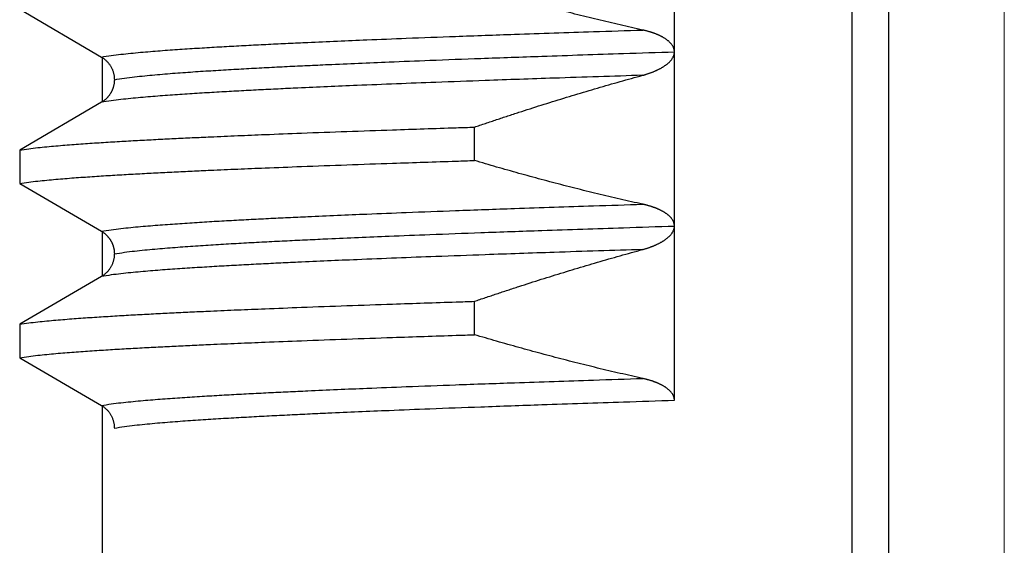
# Model space of a CAD drawing. Header units: millimetres. Extents: x 0 to 1071, y 0 to 742.
# Tile 36 of 128: x 159.85 to 165.5, y 431.15 to 434.17. Entities that reach past the tile are written whole.
import ezdxf

# ---------------------------------------------------------------- set-up
doc = ezdxf.new("R2010")
doc.units = ezdxf.units.MM
doc.header["$LTSCALE"] = 0.454724
doc.linetypes.add('CENTER', pattern=[50.8, 31.75, -6.35, 6.35, -6.35])
doc.layers.add('NoLayerName_001', color=7, linetype='Continuous')

msp = doc.modelspace()

# ---------------------------------------------------------------- linework, layer by layer
at = {"layer": 'NoLayerName_001', "color": 4, "linetype": 'CENTER', "lineweight": 13}
msp.add_line((165.5, 426.875), (165.5, 446.875), dxfattribs=at)
at = {"layer": 'NoLayerName_001', "color": 60, "linetype": 'Continuous', "lineweight": 25}
for p, q in [((164.6263, 429.0999), (164.6263, 439.7162)), ((164.8371, 428.7999), (164.8371, 439.7114)), ((163.6067, 431.9847), (163.6067, 436.9849)), ((159.8491, 434.2291), (160.3182, 433.9548)), ((160.3252, 433.695), (160.3252, 433.9548)), ((160.3182, 433.695), (159.8491, 433.4208)), ((162.4586, 433.3609), (162.4586, 433.5526)), ((159.8491, 433.4208), (159.8491, 433.2291)), ((159.8491, 433.2291), (160.3182, 432.9548)), ((160.3252, 432.695), (160.3252, 432.9548)), ((160.3182, 432.695), (159.8491, 432.4208)), ((162.4586, 432.3609), (162.4586, 432.5526)), ((159.8491, 432.4208), (159.8491, 432.2291)), ((159.8491, 432.2291), (160.3182, 431.9548)), ((160.3252, 429.0999), (160.3252, 431.9548))]:
    msp.add_line(p, q, dxfattribs=at)
for points, knots in [([(163.4245, 434.1099), (163.4028, 434.1147), (163.3595, 434.1243), (163.2947, 434.1391), (163.2299, 434.1542), (163.1651, 434.1697), (163.1005, 434.1856), (163.0359, 434.2017), (162.9715, 434.2182), (162.9071, 434.235), (162.8427, 434.2521), (162.7785, 434.2695), (162.7144, 434.2872), (162.6503, 434.3052), (162.5863, 434.3235), (162.5224, 434.342), (162.4798, 434.3546), (162.4586, 434.3609)], [0, 0, 0, 0, 0.066535, 0.1330739, 0.1996166, 0.2661628, 0.332712, 0.3992638, 0.4658174, 0.5323723, 0.5989277, 0.6654826, 0.732036, 0.7985871, 0.8651345, 0.9316771, 0.9982135, 0.9982135, 0.9982135, 0.9982135]), ([(160.3182, 433.9548), (160.3368, 433.9578), (160.374, 433.9641), (160.4302, 433.9707), (160.4864, 433.9767), (160.5428, 433.982), (160.5991, 433.9868), (160.6555, 433.9913), (160.7119, 433.9954), (160.7684, 433.9993), (160.8248, 434.0031), (160.8813, 434.0067), (160.9377, 434.0101), (160.9942, 434.0134), (161.0695, 434.0177), (161.1636, 434.0227), (161.2766, 434.0285), (161.3896, 434.0339), (161.5214, 434.04), (161.6721, 434.0467), (161.8605, 434.0546), (162.0866, 434.0636), (162.3692, 434.0742), (162.7272, 434.087), (163.0853, 434.099), (163.3303, 434.1069), (163.4245, 434.1099)], [0, 0, 0, 0, 0.056565, 0.113132, 0.169695, 0.226259, 0.282825, 0.339395, 0.395963, 0.45253, 0.509095, 0.565659, 0.622222, 0.678786, 0.73535, 0.848479, 0.961608, 1.074738, 1.187867, 1.35756, 1.527253, 1.75351, 2.036332, 2.375718, 2.828232, 3.111054, 3.111054, 3.111054, 3.111054]), ([(163.436, 434.1073), (163.4341, 434.1077), (163.4302, 434.1086), (163.4264, 434.1095), (163.4245, 434.1099)], [0, 0, 0, 0, 0.00588233, 0.0117641, 0.0117641, 0.0117641, 0.0117641]), ([(163.6067, 433.9843), (163.6066, 433.9862), (163.6065, 433.9902), (163.6056, 433.996), (163.6042, 434.0018), (163.6023, 434.0075), (163.6, 434.0129), (163.5972, 434.0182), (163.594, 434.0232), (163.5906, 434.0279), (163.5868, 434.0325), (163.5828, 434.0368), (163.5786, 434.041), (163.5743, 434.045), (163.5698, 434.0488), (163.5651, 434.0524), (163.5604, 434.0559), (163.5555, 434.0592), (163.5506, 434.0624), (163.5456, 434.0655), (163.5405, 434.0684), (163.5353, 434.0713), (163.5301, 434.074), (163.5248, 434.0766), (163.5195, 434.0791), (163.5142, 434.0815), (163.5087, 434.0839), (163.5033, 434.0861), (163.4978, 434.0883), (163.4923, 434.0904), (163.4868, 434.0924), (163.4812, 434.0943), (163.4756, 434.0961), (163.47, 434.0979), (163.4644, 434.0996), (163.4587, 434.1013), (163.4531, 434.1029), (163.4474, 434.1044), (163.4417, 434.1059), (163.4379, 434.1068), (163.436, 434.1073)], [0, 0, 0, 0, 0.0058929, 0.0118135, 0.0177548, 0.0237033, 0.0296403, 0.0355524, 0.0414535, 0.0473558, 0.0532621, 0.0591676, 0.0650642, 0.0709545, 0.0768425, 0.0827299, 0.0886167, 0.0945017, 0.1003861, 0.1062712, 0.1121569, 0.1180427, 0.1239278, 0.1298127, 0.1356981, 0.1415845, 0.1474723, 0.1533614, 0.1592515, 0.1651424, 0.1710332, 0.1769232, 0.1828116, 0.1886986, 0.1945844, 0.2004694, 0.2063536, 0.2122374, 0.2181206, 0.2240034, 0.2240034, 0.2240034, 0.2240034]), ([(160.3182, 433.9548), (160.3204, 433.9535), (160.3248, 433.9508), (160.3311, 433.9464), (160.3373, 433.9416), (160.3431, 433.9365), (160.3488, 433.9311), (160.3541, 433.9254), (160.3592, 433.9195), (160.3639, 433.9133), (160.3683, 433.9068), (160.3724, 433.9001), (160.3761, 433.8932), (160.3795, 433.8861), (160.3824, 433.8789), (160.385, 433.8715), (160.3873, 433.864), (160.3891, 433.8565), (160.3905, 433.8488), (160.3915, 433.8411), (160.3922, 433.8334), (160.3922, 433.8283), (160.3923, 433.8257)], [0, 0, 0, 0, 0.0077119, 0.0154472, 0.0232042, 0.0309802, 0.0387721, 0.0465766, 0.0543905, 0.0622107, 0.0700345, 0.0778597, 0.0856852, 0.0935095, 0.1013304, 0.1091452, 0.1169507, 0.1247435, 0.1325203, 0.1402779, 0.1480137, 0.1557257, 0.1557257, 0.1557257, 0.1557257]), ([(160.3923, 433.8249), (160.4116, 433.8279), (160.45, 433.8345), (160.5082, 433.8413), (160.5664, 433.8475), (160.6247, 433.853), (160.683, 433.858), (160.7414, 433.8625), (160.7997, 433.8668), (160.8581, 433.8709), (160.9165, 433.8747), (160.975, 433.8784), (161.0334, 433.8819), (161.0918, 433.8853), (161.1697, 433.8897), (161.2671, 433.8949), (161.3841, 433.9008), (161.501, 433.9064), (161.6374, 433.9127), (161.7934, 433.9196), (161.9883, 433.9277), (162.2222, 433.937), (162.5147, 433.9479), (162.8852, 433.961), (163.2557, 433.9735), (163.5092, 433.9816), (163.6067, 433.9847)], [0, 0, 0, 0, 0.058532, 0.117068, 0.175599, 0.23413, 0.292665, 0.351203, 0.40974, 0.468274, 0.526807, 0.585339, 0.643871, 0.702402, 0.760934, 0.877999, 0.995065, 1.11213, 1.229195, 1.404792, 1.580389, 1.814518, 2.10718, 2.458373, 2.926632, 3.219293, 3.219293, 3.219293, 3.219293]), ([(163.4245, 433.8501), (163.4264, 433.8506), (163.4302, 433.8516), (163.436, 433.8533), (163.4417, 433.855), (163.4474, 433.8567), (163.453, 433.8586), (163.4587, 433.8604), (163.4643, 433.8624), (163.4699, 433.8644), (163.4755, 433.8665), (163.4811, 433.8686), (163.4866, 433.8708), (163.4921, 433.8731), (163.4976, 433.8754), (163.5031, 433.8779), (163.5085, 433.8804), (163.5139, 433.883), (163.5192, 433.8857), (163.5245, 433.8884), (163.5297, 433.8913), (163.5348, 433.8943), (163.54, 433.8973), (163.545, 433.9005), (163.55, 433.9038), (163.5549, 433.9072), (163.5597, 433.9107), (163.5644, 433.9144), (163.569, 433.9182), (163.5735, 433.9221), (163.5778, 433.9262), (163.5819, 433.9305), (163.5859, 433.935), (163.5896, 433.9396), (163.5931, 433.9445), (163.5963, 433.9495), (163.5992, 433.9548), (163.6017, 433.9603), (163.6039, 433.9659), (163.6048, 433.9698), (163.6053, 433.9718)], [0, 0, 0, 0, 0.0059565, 0.0119136, 0.0178712, 0.0238291, 0.0297875, 0.0357465, 0.0417061, 0.0476666, 0.0536282, 0.0595912, 0.0655557, 0.0715209, 0.0774862, 0.0834509, 0.0894145, 0.0953767, 0.1013376, 0.1072972, 0.113256, 0.1192146, 0.1251735, 0.1311324, 0.1370913, 0.1430509, 0.1490124, 0.1549769, 0.160942, 0.1669058, 0.172868, 0.1788304, 0.1847952, 0.1907611, 0.1967294, 0.2027073, 0.2087082, 0.2147415, 0.2207806, 0.2267991, 0.2267991, 0.2267991, 0.2267991]), ([(163.6053, 433.9718), (163.6056, 433.9737), (163.6065, 433.9776), (163.6066, 433.9816), (163.6067, 433.9836)], [0, 0, 0, 0, 0.00598571, 0.01194457, 0.01194457, 0.01194457, 0.01194457]), ([(163.4245, 433.8501), (163.2549, 433.8445), (162.9534, 433.8349), (162.5576, 433.8212), (162.2562, 433.8102), (162.0112, 433.8008), (161.804, 433.7924), (161.6156, 433.7844), (161.4649, 433.7776), (161.3331, 433.7714), (161.2201, 433.7658), (161.126, 433.7609), (161.0507, 433.7568), (160.9942, 433.7536), (160.9377, 433.7503), (160.8813, 433.7468), (160.8248, 433.7433), (160.7684, 433.7395), (160.7119, 433.7356), (160.6555, 433.7314), (160.5991, 433.727), (160.5428, 433.7222), (160.4864, 433.7169), (160.4302, 433.7108), (160.374, 433.7043), (160.3368, 433.6979), (160.3182, 433.695)], [0, 0, 0, 0, 0.509078, 0.905028, 1.187849, 1.414107, 1.640364, 1.810056, 1.979749, 2.092878, 2.206008, 2.319137, 2.375701, 2.432265, 2.488829, 2.545392, 2.601956, 2.658521, 2.715088, 2.771656, 2.828225, 2.884792, 2.941356, 2.997919, 3.054486, 3.11105, 3.11105, 3.11105, 3.11105]), ([(160.3923, 433.8235), (160.3923, 433.8218), (160.3922, 433.8183), (160.3919, 433.8132), (160.3914, 433.808), (160.3908, 433.8029), (160.3899, 433.7978), (160.3889, 433.7927), (160.3877, 433.7877), (160.3863, 433.7827), (160.3848, 433.7778), (160.3831, 433.7729), (160.3812, 433.7681), (160.3792, 433.7633), (160.377, 433.7586), (160.3747, 433.754), (160.3722, 433.7495), (160.3696, 433.745), (160.3668, 433.7407), (160.3638, 433.7365), (160.3607, 433.7323), (160.3575, 433.7283), (160.3541, 433.7244), (160.3506, 433.7206), (160.347, 433.7169), (160.3432, 433.7133), (160.3393, 433.7099), (160.3353, 433.7066), (160.3312, 433.7035), (160.327, 433.7005), (160.3227, 433.6977), (160.3197, 433.6959), (160.3182, 433.695)], [0, 0, 0, 0, 0.0051566, 0.0103181, 0.0154846, 0.0206556, 0.02583, 0.0310065, 0.0361836, 0.0413592, 0.0465323, 0.051703, 0.0568716, 0.0620384, 0.0672038, 0.0723684, 0.0775329, 0.0826981, 0.0878643, 0.0930315, 0.0981998, 0.1033692, 0.1085398, 0.1137116, 0.1188848, 0.124059, 0.1292331, 0.1344061, 0.1395767, 0.1447439, 0.1499066, 0.1550639, 0.1550639, 0.1550639, 0.1550639]), ([(162.4586, 433.5526), (162.4798, 433.5598), (162.5224, 433.5743), (162.5863, 433.5957), (162.6502, 433.6168), (162.7143, 433.6378), (162.7784, 433.6585), (162.8427, 433.6789), (162.907, 433.6991), (162.9714, 433.7189), (163.0358, 433.7386), (163.1004, 433.7579), (163.1651, 433.7769), (163.2298, 433.7957), (163.2946, 433.8141), (163.3595, 433.8323), (163.4028, 433.8441), (163.4245, 433.8501)], [0, 0, 0, 0, 0.067382, 0.134769, 0.20216, 0.269554, 0.336949, 0.404346, 0.471742, 0.539139, 0.606534, 0.673928, 0.74132, 0.808709, 0.876096, 0.94348, 1.010861, 1.010861, 1.010861, 1.010861]), ([(159.8491, 433.4208), (159.8663, 433.4233), (159.9007, 433.4288), (159.9527, 433.4347), (160.0047, 433.4401), (160.0567, 433.4448), (160.1088, 433.4492), (160.1609, 433.4532), (160.2131, 433.457), (160.2652, 433.4606), (160.3174, 433.464), (160.3695, 433.4672), (160.4217, 433.4704), (160.4739, 433.4734), (160.5435, 433.4773), (160.6305, 433.4819), (160.7349, 433.4871), (160.8393, 433.4921), (160.9612, 433.4976), (161.1004, 433.5037), (161.2745, 433.5108), (161.4834, 433.519), (161.7272, 433.528), (162.0232, 433.5384), (162.267, 433.5464), (162.4237, 433.5514), (162.4586, 433.5526)], [0, 0, 0, 0, 0.052271, 0.104543, 0.156813, 0.209084, 0.261357, 0.313631, 0.365904, 0.418176, 0.470446, 0.522717, 0.574987, 0.627258, 0.679528, 0.78407, 0.888612, 0.993154, 1.097695, 1.254507, 1.411319, 1.620402, 1.881755, 2.143109, 2.509004, 2.613545, 2.613545, 2.613545, 2.613545]), ([(159.8491, 433.2291), (159.8663, 433.2316), (159.9007, 433.2371), (159.9527, 433.243), (160.0047, 433.2483), (160.0567, 433.2531), (160.1088, 433.2575), (160.1609, 433.2615), (160.2131, 433.2653), (160.2652, 433.2689), (160.3174, 433.2723), (160.3695, 433.2755), (160.4217, 433.2787), (160.4739, 433.2817), (160.5435, 433.2855), (160.6305, 433.2901), (160.7349, 433.2954), (160.8393, 433.3004), (160.9612, 433.3059), (161.1004, 433.312), (161.2745, 433.3191), (161.4834, 433.3273), (161.7272, 433.3363), (162.0232, 433.3467), (162.267, 433.3547), (162.4237, 433.3597), (162.4586, 433.3609)], [0, 0, 0, 0, 0.052271, 0.104543, 0.156813, 0.209084, 0.261357, 0.313631, 0.365904, 0.418176, 0.470446, 0.522717, 0.574987, 0.627258, 0.679528, 0.78407, 0.888612, 0.993154, 1.097695, 1.254507, 1.411319, 1.620402, 1.881755, 2.143109, 2.509004, 2.613545, 2.613545, 2.613545, 2.613545]), ([(163.4245, 433.1099), (163.4028, 433.1147), (163.3595, 433.1243), (163.2947, 433.1391), (163.2299, 433.1542), (163.1651, 433.1697), (163.1005, 433.1856), (163.0359, 433.2017), (162.9715, 433.2182), (162.9071, 433.235), (162.8427, 433.2521), (162.7785, 433.2695), (162.7143, 433.2872), (162.6503, 433.3052), (162.5863, 433.3235), (162.5224, 433.342), (162.4798, 433.3546), (162.4586, 433.3609)], [0, 0, 0, 0, 0.0665344, 0.1330728, 0.199615, 0.2661606, 0.3327093, 0.3992605, 0.4658136, 0.532368, 0.5989228, 0.6654771, 0.7320301, 0.7985806, 0.8651274, 0.9316695, 0.9982054, 0.9982054, 0.9982054, 0.9982054]), ([(160.3182, 432.9548), (160.3368, 432.9578), (160.374, 432.9641), (160.4302, 432.9707), (160.4864, 432.9767), (160.5428, 432.982), (160.5991, 432.9868), (160.6555, 432.9912), (160.7119, 432.9954), (160.7684, 432.9993), (160.8248, 433.0031), (160.8813, 433.0067), (160.9377, 433.0101), (160.9942, 433.0134), (161.0695, 433.0177), (161.1636, 433.0227), (161.2766, 433.0285), (161.3896, 433.0339), (161.5214, 433.04), (161.6721, 433.0467), (161.8605, 433.0546), (162.0866, 433.0636), (162.3692, 433.0742), (162.7272, 433.087), (163.0853, 433.099), (163.3303, 433.1069), (163.4245, 433.1099)], [0, 0, 0, 0, 0.056564, 0.113132, 0.169695, 0.226259, 0.282825, 0.339394, 0.395963, 0.452529, 0.509094, 0.565658, 0.622222, 0.678786, 0.735349, 0.848478, 0.961608, 1.074737, 1.187866, 1.357559, 1.527252, 1.753509, 2.03633, 2.375716, 2.82823, 3.111051, 3.111051, 3.111051, 3.111051]), ([(163.455, 433.1023), (163.4534, 433.1028), (163.45, 433.1037), (163.4449, 433.105), (163.4398, 433.1063), (163.4347, 433.1076), (163.4296, 433.1088), (163.4262, 433.1095), (163.4245, 433.1099)], [0, 0, 0, 0, 0.00524959, 0.0104991, 0.01574832, 0.02099701, 0.02624486, 0.03149156, 0.03149156, 0.03149156, 0.03149156]), ([(163.6067, 432.9835), (163.6066, 432.9853), (163.6066, 432.9888), (163.6059, 432.994), (163.6048, 432.9992), (163.6034, 433.0043), (163.6016, 433.0093), (163.5994, 433.0141), (163.5969, 433.0187), (163.594, 433.0232), (163.5909, 433.0274), (163.5876, 433.0315), (163.5841, 433.0355), (163.5804, 433.0392), (163.5766, 433.0429), (163.5727, 433.0463), (163.5686, 433.0497), (163.5645, 433.0529), (163.5602, 433.056), (163.5559, 433.059), (163.5515, 433.0618), (163.547, 433.0646), (163.5425, 433.0673), (163.5379, 433.0698), (163.5333, 433.0723), (163.5286, 433.0747), (163.5239, 433.077), (163.5192, 433.0793), (163.5144, 433.0814), (163.5096, 433.0835), (163.5047, 433.0855), (163.4999, 433.0875), (163.495, 433.0893), (163.49, 433.0912), (163.4851, 433.0929), (163.4801, 433.0946), (163.4752, 433.0963), (163.4702, 433.0979), (163.4651, 433.0994), (163.4601, 433.1009), (163.4567, 433.1018), (163.455, 433.1023)], [0, 0, 0, 0, 0.0052577, 0.0105381, 0.0158336, 0.0211345, 0.02643, 0.0317096, 0.0369744, 0.0422372, 0.0475049, 0.0527779, 0.0580514, 0.0633167, 0.0685738, 0.0738263, 0.0790769, 0.084327, 0.0895764, 0.0948251, 0.1000739, 0.1053234, 0.1105735, 0.1158238, 0.1210733, 0.1263217, 0.1315696, 0.1368171, 0.1420646, 0.1473118, 0.1525587, 0.1578054, 0.1630522, 0.1682993, 0.1735468, 0.1787947, 0.1840429, 0.1892915, 0.1945404, 0.1997897, 0.2050392, 0.2050392, 0.2050392, 0.2050392]), ([(160.3923, 432.8249), (160.4116, 432.8279), (160.45, 432.8345), (160.5082, 432.8413), (160.5664, 432.8475), (160.6247, 432.853), (160.683, 432.858), (160.7413, 432.8625), (160.7997, 432.8668), (160.8581, 432.8709), (160.9165, 432.8747), (160.9749, 432.8784), (161.0334, 432.8819), (161.0918, 432.8853), (161.1697, 432.8897), (161.2671, 432.8949), (161.3841, 432.9008), (161.501, 432.9064), (161.6374, 432.9127), (161.7934, 432.9196), (161.9883, 432.9277), (162.2222, 432.937), (162.5147, 432.9479), (162.8852, 432.961), (163.2557, 432.9735), (163.5092, 432.9816), (163.6067, 432.9847)], [0, 0, 0, 0, 0.058533, 0.117068, 0.175599, 0.234131, 0.292666, 0.351204, 0.409741, 0.468276, 0.526809, 0.585341, 0.643872, 0.702404, 0.760936, 0.878001, 0.995067, 1.112133, 1.229198, 1.404795, 1.580393, 1.814522, 2.107185, 2.458379, 2.926639, 3.219301, 3.219301, 3.219301, 3.219301]), ([(163.6053, 432.9717), (163.6056, 432.9737), (163.6065, 432.9776), (163.6066, 432.9816), (163.6067, 432.9836)], [0, 0, 0, 0, 0.00598444, 0.01194204, 0.01194204, 0.01194204, 0.01194204]), ([(160.3182, 432.9548), (160.3197, 432.9539), (160.3227, 432.9522), (160.327, 432.9493), (160.3312, 432.9463), (160.3353, 432.9432), (160.3393, 432.9399), (160.3432, 432.9365), (160.347, 432.933), (160.3506, 432.9293), (160.3541, 432.9255), (160.3575, 432.9216), (160.3607, 432.9175), (160.3638, 432.9134), (160.3668, 432.9092), (160.3696, 432.9048), (160.3722, 432.9004), (160.3747, 432.8958), (160.377, 432.8912), (160.3792, 432.8866), (160.3812, 432.8818), (160.3831, 432.877), (160.3848, 432.8721), (160.3863, 432.8671), (160.3877, 432.8621), (160.3889, 432.8571), (160.3899, 432.852), (160.3908, 432.8469), (160.3914, 432.8418), (160.3919, 432.8367), (160.3922, 432.8315), (160.3923, 432.8281), (160.3923, 432.8263)], [0, 0, 0, 0, 0.0051573, 0.01032, 0.0154872, 0.0206578, 0.0258308, 0.0310049, 0.0361792, 0.0413525, 0.0465244, 0.0516951, 0.0568646, 0.0620329, 0.0672001, 0.0723662, 0.0775314, 0.0826958, 0.0878602, 0.0930255, 0.0981922, 0.1033608, 0.1085317, 0.113705, 0.1188809, 0.1240583, 0.1292351, 0.1344097, 0.1395807, 0.1447472, 0.1499087, 0.1550652, 0.1550652, 0.1550652, 0.1550652]), ([(163.4245, 432.8501), (163.4264, 432.8506), (163.4302, 432.8516), (163.436, 432.8533), (163.4417, 432.855), (163.4474, 432.8567), (163.453, 432.8586), (163.4587, 432.8604), (163.4643, 432.8624), (163.4699, 432.8644), (163.4755, 432.8665), (163.4811, 432.8686), (163.4866, 432.8708), (163.4921, 432.8731), (163.4976, 432.8754), (163.5031, 432.8779), (163.5085, 432.8804), (163.5138, 432.883), (163.5192, 432.8857), (163.5244, 432.8884), (163.5297, 432.8913), (163.5348, 432.8942), (163.54, 432.8973), (163.545, 432.9005), (163.55, 432.9038), (163.5549, 432.9072), (163.5597, 432.9107), (163.5644, 432.9143), (163.569, 432.9181), (163.5734, 432.9221), (163.5778, 432.9262), (163.5819, 432.9305), (163.5859, 432.9349), (163.5896, 432.9396), (163.5931, 432.9444), (163.5963, 432.9495), (163.5992, 432.9548), (163.6017, 432.9602), (163.6039, 432.9659), (163.6048, 432.9698), (163.6053, 432.9717)], [0, 0, 0, 0, 0.0059555, 0.0119115, 0.0178679, 0.0238248, 0.0297821, 0.03574, 0.0416985, 0.0476579, 0.0536184, 0.0595803, 0.0655437, 0.0715079, 0.0774721, 0.0834356, 0.0893981, 0.0953593, 0.1013191, 0.1072776, 0.1132353, 0.1191928, 0.1251506, 0.1311084, 0.1370662, 0.1430246, 0.1489851, 0.1549486, 0.1609128, 0.1668754, 0.1728365, 0.1787977, 0.1847612, 0.1907257, 0.1966927, 0.2026696, 0.2086698, 0.2147024, 0.2207408, 0.2267583, 0.2267583, 0.2267583, 0.2267583]), ([(163.4245, 432.8501), (163.2549, 432.8445), (162.9534, 432.8349), (162.5577, 432.8212), (162.2562, 432.8102), (162.0112, 432.8008), (161.804, 432.7924), (161.6156, 432.7844), (161.4649, 432.7776), (161.3331, 432.7714), (161.2201, 432.7658), (161.126, 432.7609), (161.0507, 432.7568), (160.9942, 432.7536), (160.9377, 432.7503), (160.8813, 432.7468), (160.8248, 432.7433), (160.7684, 432.7395), (160.7119, 432.7356), (160.6555, 432.7314), (160.5991, 432.727), (160.5428, 432.7222), (160.4864, 432.7169), (160.4302, 432.7108), (160.374, 432.7043), (160.3368, 432.6979), (160.3182, 432.695)], [0, 0, 0, 0, 0.509081, 0.905033, 1.187856, 1.414115, 1.640373, 1.810066, 1.97976, 2.09289, 2.20602, 2.31915, 2.375715, 2.432279, 2.488843, 2.545407, 2.601971, 2.658536, 2.715103, 2.771672, 2.828241, 2.884808, 2.941372, 2.997936, 3.054503, 3.111068, 3.111068, 3.111068, 3.111068]), ([(160.3923, 432.825), (160.3922, 432.8224), (160.3922, 432.8172), (160.3915, 432.8095), (160.3905, 432.8017), (160.3891, 432.794), (160.3873, 432.7864), (160.3851, 432.7789), (160.3826, 432.7714), (160.3796, 432.7642), (160.3763, 432.757), (160.3726, 432.7501), (160.3685, 432.7434), (160.3641, 432.7369), (160.3594, 432.7306), (160.3543, 432.7246), (160.3489, 432.7189), (160.3433, 432.7134), (160.3374, 432.7083), (160.3312, 432.7035), (160.3248, 432.699), (160.3204, 432.6964), (160.3182, 432.695)], [0, 0, 0, 0, 0.0077536, 0.0155322, 0.0233328, 0.0311516, 0.0389849, 0.0468292, 0.0546811, 0.0625377, 0.0703971, 0.0782581, 0.0861205, 0.0939831, 0.101844, 0.1097002, 0.1175482, 0.1253844, 0.1332048, 0.1410059, 0.1487844, 0.1565377, 0.1565377, 0.1565377, 0.1565377]), ([(162.4586, 432.5526), (162.4798, 432.5598), (162.5224, 432.5743), (162.5863, 432.5957), (162.6502, 432.6168), (162.7143, 432.6378), (162.7784, 432.6585), (162.8427, 432.6789), (162.907, 432.6991), (162.9714, 432.7189), (163.0359, 432.7386), (163.1004, 432.7579), (163.1651, 432.7769), (163.2298, 432.7957), (163.2946, 432.8141), (163.3595, 432.8323), (163.4028, 432.8441), (163.4245, 432.8501)], [0, 0, 0, 0, 0.067383, 0.13477, 0.202162, 0.269556, 0.336952, 0.404349, 0.471747, 0.539144, 0.60654, 0.673934, 0.741327, 0.808717, 0.876104, 0.943489, 1.01087, 1.01087, 1.01087, 1.01087]), ([(159.8491, 432.4208), (159.8663, 432.4233), (159.9007, 432.4288), (159.9527, 432.4347), (160.0047, 432.4401), (160.0567, 432.4448), (160.1088, 432.4492), (160.1609, 432.4532), (160.2131, 432.457), (160.2652, 432.4606), (160.3174, 432.464), (160.3695, 432.4672), (160.4217, 432.4704), (160.4739, 432.4734), (160.5435, 432.4773), (160.6305, 432.4819), (160.7349, 432.4871), (160.8393, 432.4921), (160.9612, 432.4976), (161.1004, 432.5037), (161.2745, 432.5108), (161.4834, 432.519), (161.7272, 432.528), (162.0232, 432.5384), (162.267, 432.5464), (162.4237, 432.5514), (162.4586, 432.5526)], [0, 0, 0, 0, 0.052271, 0.104543, 0.156813, 0.209084, 0.261357, 0.313631, 0.365904, 0.418176, 0.470446, 0.522717, 0.574987, 0.627258, 0.679528, 0.78407, 0.888612, 0.993154, 1.097695, 1.254507, 1.411319, 1.620402, 1.881755, 2.143109, 2.509004, 2.613545, 2.613545, 2.613545, 2.613545]), ([(159.8491, 432.2291), (159.8663, 432.2316), (159.9007, 432.2371), (159.9527, 432.243), (160.0047, 432.2483), (160.0567, 432.2531), (160.1088, 432.2575), (160.1609, 432.2615), (160.2131, 432.2653), (160.2652, 432.2689), (160.3174, 432.2723), (160.3695, 432.2755), (160.4217, 432.2787), (160.4739, 432.2817), (160.5435, 432.2855), (160.6305, 432.2901), (160.7349, 432.2954), (160.8393, 432.3004), (160.9612, 432.3059), (161.1004, 432.312), (161.2745, 432.3191), (161.4834, 432.3273), (161.7272, 432.3363), (162.0232, 432.3467), (162.267, 432.3547), (162.4237, 432.3597), (162.4586, 432.3609)], [0, 0, 0, 0, 0.052271, 0.104543, 0.156813, 0.209084, 0.261357, 0.313631, 0.365904, 0.418176, 0.470446, 0.522717, 0.574987, 0.627258, 0.679528, 0.78407, 0.888612, 0.993154, 1.097695, 1.254507, 1.411319, 1.620402, 1.881755, 2.143109, 2.509004, 2.613545, 2.613545, 2.613545, 2.613545]), ([(163.4245, 432.1099), (163.4028, 432.1147), (163.3595, 432.1243), (163.2947, 432.1391), (163.2299, 432.1542), (163.1651, 432.1697), (163.1005, 432.1856), (163.0359, 432.2017), (162.9715, 432.2182), (162.9071, 432.235), (162.8427, 432.2521), (162.7785, 432.2695), (162.7144, 432.2872), (162.6503, 432.3052), (162.5863, 432.3235), (162.5224, 432.342), (162.4798, 432.3546), (162.4586, 432.3609)], [0, 0, 0, 0, 0.0665349, 0.1330737, 0.1996163, 0.2661624, 0.3327115, 0.3992632, 0.4658168, 0.5323716, 0.5989268, 0.6654816, 0.732035, 0.7985859, 0.8651332, 0.9316757, 0.9982121, 0.9982121, 0.9982121, 0.9982121]), ([(160.3182, 431.9548), (160.3368, 431.9578), (160.374, 431.9641), (160.4302, 431.9707), (160.4864, 431.9767), (160.5428, 431.982), (160.5991, 431.9868), (160.6555, 431.9912), (160.7119, 431.9954), (160.7684, 431.9993), (160.8248, 432.0031), (160.8813, 432.0067), (160.9377, 432.0101), (160.9942, 432.0134), (161.0695, 432.0177), (161.1636, 432.0227), (161.2766, 432.0285), (161.3896, 432.0339), (161.5214, 432.04), (161.6721, 432.0467), (161.8605, 432.0546), (162.0866, 432.0636), (162.3692, 432.0742), (162.7272, 432.087), (163.0853, 432.099), (163.3303, 432.1069), (163.4245, 432.1099)], [0, 0, 0, 0, 0.056565, 0.113132, 0.169696, 0.22626, 0.282827, 0.339396, 0.395965, 0.452532, 0.509097, 0.565661, 0.622225, 0.678789, 0.735353, 0.848483, 0.961613, 1.074743, 1.187872, 1.357566, 1.52726, 1.753518, 2.036341, 2.375729, 2.828245, 3.111068, 3.111068, 3.111068, 3.111068]), ([(163.4359, 432.1073), (163.434, 432.1077), (163.4302, 432.1086), (163.4264, 432.1095), (163.4245, 432.1099)], [0, 0, 0, 0, 0.0058711, 0.01174164, 0.01174164, 0.01174164, 0.01174164]), ([(163.6067, 431.9847), (163.6066, 431.9867), (163.6065, 431.9906), (163.6056, 431.9965), (163.6041, 432.0022), (163.6022, 432.0079), (163.5998, 432.0133), (163.597, 432.0185), (163.5938, 432.0235), (163.5903, 432.0282), (163.5866, 432.0328), (163.5826, 432.0371), (163.5784, 432.0412), (163.574, 432.0452), (163.5695, 432.049), (163.5649, 432.0526), (163.5602, 432.056), (163.5553, 432.0594), (163.5504, 432.0626), (163.5454, 432.0656), (163.5403, 432.0685), (163.5351, 432.0714), (163.5299, 432.0741), (163.5247, 432.0767), (163.5193, 432.0792), (163.514, 432.0816), (163.5086, 432.0839), (163.5032, 432.0862), (163.4977, 432.0883), (163.4922, 432.0904), (163.4866, 432.0924), (163.4811, 432.0943), (163.4755, 432.0962), (163.4699, 432.0979), (163.4643, 432.0997), (163.4587, 432.1013), (163.453, 432.1029), (163.4473, 432.1044), (163.4416, 432.1059), (163.4378, 432.1068), (163.4359, 432.1073)], [0, 0, 0, 0, 0.0058798, 0.0117874, 0.0177186, 0.0236601, 0.0295914, 0.0354959, 0.0413866, 0.0472759, 0.0531679, 0.0590588, 0.0649423, 0.0708208, 0.0766979, 0.082575, 0.0884514, 0.0943256, 0.100199, 0.1060726, 0.1119468, 0.1178211, 0.1236946, 0.1295681, 0.1354422, 0.1413174, 0.1471939, 0.1530718, 0.1589508, 0.1648304, 0.17071, 0.1765888, 0.182466, 0.1883417, 0.1942163, 0.20009, 0.205963, 0.2118355, 0.2177075, 0.2235791, 0.2235791, 0.2235791, 0.2235791]), ([(160.3923, 431.8249), (160.4116, 431.8279), (160.45, 431.8345), (160.5082, 431.8413), (160.5664, 431.8475), (160.6247, 431.853), (160.683, 431.858), (160.7413, 431.8625), (160.7997, 431.8668), (160.8581, 431.8709), (160.9165, 431.8747), (160.9749, 431.8784), (161.0334, 431.8819), (161.0918, 431.8853), (161.1697, 431.8897), (161.2671, 431.8949), (161.3841, 431.9008), (161.501, 431.9064), (161.6374, 431.9127), (161.7934, 431.9196), (161.9883, 431.9277), (162.2222, 431.937), (162.5147, 431.9479), (162.8852, 431.961), (163.2557, 431.9735), (163.5092, 431.9816), (163.6067, 431.9847)], [0, 0, 0, 0, 0.058532, 0.117068, 0.175599, 0.234131, 0.292665, 0.351203, 0.40974, 0.468275, 0.526807, 0.585339, 0.643871, 0.702403, 0.760934, 0.877999, 0.995065, 1.11213, 1.229195, 1.404792, 1.580389, 1.814518, 2.10718, 2.458374, 2.926632, 3.219294, 3.219294, 3.219294, 3.219294]), ([(160.3182, 431.9548), (160.3204, 431.9535), (160.3248, 431.9508), (160.3312, 431.9463), (160.3374, 431.9415), (160.3433, 431.9364), (160.3489, 431.931), (160.3543, 431.9253), (160.3594, 431.9193), (160.3641, 431.913), (160.3685, 431.9065), (160.3726, 431.8998), (160.3763, 431.8928), (160.3796, 431.8857), (160.3826, 431.8784), (160.3852, 431.871), (160.3873, 431.8634), (160.3891, 431.8558), (160.3905, 431.8481), (160.3915, 431.8404), (160.3922, 431.8326), (160.3922, 431.8275), (160.3923, 431.8249)], [0, 0, 0, 0, 0.0077532, 0.0155314, 0.0233322, 0.0311523, 0.0389881, 0.046836, 0.0546921, 0.0625532, 0.0704162, 0.0782791, 0.0861408, 0.094001, 0.1018584, 0.1097108, 0.1175555, 0.1253889, 0.1332077, 0.141008, 0.1487865, 0.1565399, 0.1565399, 0.1565399, 0.1565399])]:
    msp.add_open_spline(points, degree=3, knots=knots, dxfattribs=at)

doc.saveas('drawing.dxf')
